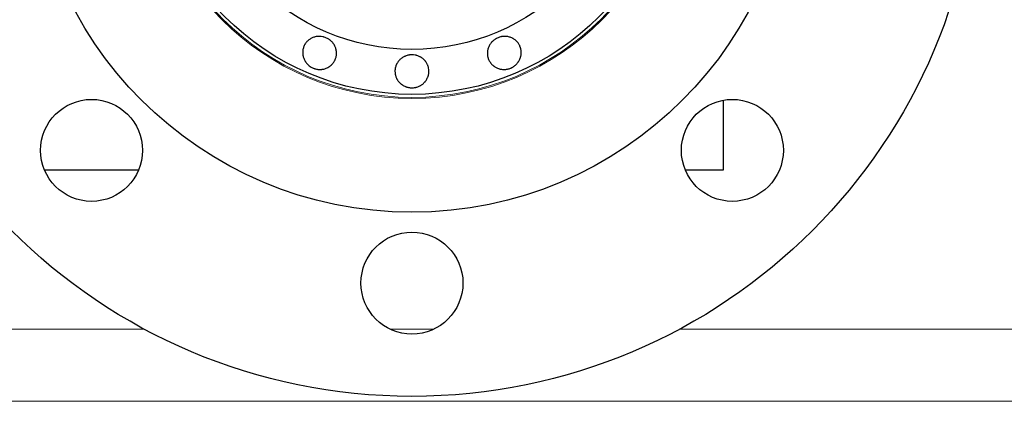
# Model space of a CAD drawing. Header units: inches. Extents: x 0 to 23760, y -13 to 16800.
# Tile 54 of 207: x 6545 to 6719, y 6306 to 6373. Entities that reach past the tile are written whole.
import ezdxf

# ---------------------------------------------------------------- set-up
doc = ezdxf.new("R2010")
doc.units = ezdxf.units.IN
doc.layers.add('254', color=7, linetype='Continuous', true_color=0xffffff)

msp = doc.modelspace()

# ---------------------------------------------------------------- linework, layer by layer
at = {"layer": '254', "color": 2, "linetype": 'Continuous', "lineweight": 25}
for p, q in [((6668.965, 6346.835), (6668.965, 6359.129)), ((6549.078, 6346.835), (6565.719, 6346.835)), ((6662.213, 6346.835), (6668.965, 6346.835))]:
    msp.add_line(p, q, dxfattribs=at)
at = {"layer": '254', "color": 110, "linetype": 'Continuous', "lineweight": 13}
for p, q in [((6566.744, 6318.69), (6469.97, 6318.69)), ((6617.796, 6318.69), (6610.143, 6318.69)), ((6909.465, 6318.69), (6661.187, 6318.69)), ((6909.465, 6305.963), (6469.97, 6305.963))]:
    msp.add_line(p, q, dxfattribs=at)
at = {"layer": '254', "color": 2, "linetype": 'Continuous', "lineweight": 25}
for centre, radius in [((6613.965, 6406.835), 100), ((6613.965, 6406.835), 67.5), ((6613.965, 6406.835), 46.681), ((6613.965, 6406.835), 38.75), ((6557.397, 6350.266), 9), ((6670.534, 6350.266), 9), ((6613.965, 6326.835), 9)]:
    msp.add_circle(centre, radius, dxfattribs=at)
at = {"layer": '254', "color": 110, "linetype": 'Continuous', "lineweight": 13}
for radius in [47.403, 47.21]:
    msp.add_circle((6613.965, 6406.835), radius, dxfattribs=at)
at = {"layer": '254', "color": 2, "linetype": 'Continuous', "lineweight": 25}
for points, knots in [([(6596.544, 6364.777), (6596.452, 6364.815), (6596.363, 6364.857), (6596.19, 6364.949), (6596.106, 6365), (6595.942, 6365.108), (6595.863, 6365.166), (6595.767, 6365.243), (6595.748, 6365.259), (6595.711, 6365.291), (6595.692, 6365.307), (6595.637, 6365.357), (6595.601, 6365.391), (6595.496, 6365.494), (6595.43, 6365.566), (6595.306, 6365.716), (6595.247, 6365.793), (6595.164, 6365.914), (6595.138, 6365.955), (6595.087, 6366.038), (6595.062, 6366.081), (6594.991, 6366.209), (6594.948, 6366.297), (6594.873, 6366.474), (6594.806, 6366.655), (6594.757, 6366.841), (6594.727, 6366.983), (6594.718, 6367.031), (6594.703, 6367.127), (6594.696, 6367.174), (6594.68, 6367.317), (6594.674, 6367.413), (6594.672, 6367.603), (6594.675, 6367.698), (6594.688, 6367.841), (6594.694, 6367.889), (6594.704, 6367.96), (6594.708, 6367.984), (6594.716, 6368.031), (6594.72, 6368.055), (6594.762, 6368.266), (6594.818, 6368.447), (6594.926, 6368.71), (6594.967, 6368.796), (6595.023, 6368.902), (6595.035, 6368.923), (6595.058, 6368.965), (6595.094, 6369.027), (6595.234, 6369.248), (6595.386, 6369.429), (6595.557, 6369.595), (6595.592, 6369.628), (6595.647, 6369.675), (6595.665, 6369.691), (6595.702, 6369.722), (6595.721, 6369.737), (6595.815, 6369.812), (6595.892, 6369.867), (6596.053, 6369.971), (6596.136, 6370.019), (6596.306, 6370.108), (6596.394, 6370.148), (6596.576, 6370.22), (6596.668, 6370.251), (6596.854, 6370.303), (6596.948, 6370.325), (6597.138, 6370.36), (6597.235, 6370.373), (6597.381, 6370.386), (6597.43, 6370.389), (6597.528, 6370.393), (6597.577, 6370.394), (6597.822, 6370.392), (6598.016, 6370.371), (6598.256, 6370.322), (6598.304, 6370.31), (6598.399, 6370.286), (6598.447, 6370.272), (6598.589, 6370.228), (6598.682, 6370.194), (6598.954, 6370.081), (6599.128, 6369.991), (6599.335, 6369.856), (6599.376, 6369.827), (6599.456, 6369.769), (6599.573, 6369.679), (6599.682, 6369.582), (6599.82, 6369.445), (6599.886, 6369.374), (6599.98, 6369.262), (6600.011, 6369.224), (6600.07, 6369.146), (6600.099, 6369.106), (6600.182, 6368.985), (6600.285, 6368.82), (6600.371, 6368.648), (6600.447, 6368.471), (6600.481, 6368.381), (6600.518, 6368.266), (6600.525, 6368.242), (6600.538, 6368.196), (6600.558, 6368.126), (6600.575, 6368.056), (6600.605, 6367.915), (6600.62, 6367.821), (6600.642, 6367.632), (6600.649, 6367.537), (6600.651, 6367.393), (6600.65, 6367.346), (6600.648, 6367.274), (6600.647, 6367.249), (6600.644, 6367.202), (6600.634, 6367.082), (6600.618, 6366.965), (6600.563, 6366.686), (6600.507, 6366.505), (6600.425, 6366.306), (6600.415, 6366.284), (6600.396, 6366.24), (6600.366, 6366.175), (6600.292, 6366.026), (6600.17, 6365.822), (6600.056, 6365.67), (6599.964, 6365.56), (6599.933, 6365.524), (6599.867, 6365.453), (6599.833, 6365.418), (6599.73, 6365.318), (6599.658, 6365.255), (6599.509, 6365.136), (6599.431, 6365.08), (6599.31, 6365.001), (6599.269, 6364.975), (6599.207, 6364.939), (6599.186, 6364.927), (6599.143, 6364.903), (6599.122, 6364.892), (6599.014, 6364.835), (6598.926, 6364.795), (6598.747, 6364.723), (6598.564, 6364.66), (6598.375, 6364.615), (6598.231, 6364.588), (6598.183, 6364.58), (6598.085, 6364.566), (6598.037, 6364.561), (6597.891, 6364.547), (6597.793, 6364.543), (6597.598, 6364.544), (6597.501, 6364.549), (6597.355, 6364.564), (6597.281, 6364.574), (6597.208, 6364.586), (6597.16, 6364.595), (6597.135, 6364.599), (6597.014, 6364.624), (6596.918, 6364.648), (6596.776, 6364.691), (6596.73, 6364.707), (6596.636, 6364.74), (6596.59, 6364.758), (6596.544, 6364.777)], [0, 0, 0, 0, 0.015625, 0.015625, 0.03125, 0.03125, 0.046875, 0.046875, 0.0507813, 0.0507813, 0.0546875, 0.0546875, 0.0625, 0.0625, 0.078125, 0.078125, 0.09375, 0.09375, 0.1015625, 0.1015625, 0.109375, 0.109375, 0.125, 0.125, 0.140625, 0.15625, 0.15625, 0.1640625, 0.1640625, 0.171875, 0.171875, 0.1875, 0.1875, 0.203125, 0.203125, 0.2109375, 0.2109375, 0.2148438, 0.2148438, 0.21875, 0.21875, 0.25, 0.25, 0.265625, 0.265625, 0.2695313, 0.2695313, 0.2734375, 0.28125, 0.3125, 0.3125, 0.3203125, 0.3203125, 0.3242188, 0.3242188, 0.328125, 0.328125, 0.34375, 0.34375, 0.359375, 0.359375, 0.375, 0.375, 0.390625, 0.390625, 0.40625, 0.40625, 0.421875, 0.421875, 0.4296875, 0.4296875, 0.4375, 0.4375, 0.46875, 0.46875, 0.4765625, 0.4765625, 0.484375, 0.484375, 0.5, 0.5, 0.53125, 0.53125, 0.5390625, 0.5390625, 0.546875, 0.5625, 0.5625, 0.578125, 0.578125, 0.5859375, 0.5859375, 0.59375, 0.59375, 0.609375, 0.625, 0.625, 0.640625, 0.640625, 0.6445313, 0.6445313, 0.6484375, 0.65625, 0.65625, 0.671875, 0.671875, 0.6875, 0.6875, 0.6953125, 0.6953125, 0.6992188, 0.6992188, 0.703125, 0.71875, 0.71875, 0.75, 0.75, 0.7539063, 0.7539063, 0.7578125, 0.765625, 0.78125, 0.796875, 0.796875, 0.8046875, 0.8046875, 0.8125, 0.8125, 0.828125, 0.828125, 0.84375, 0.84375, 0.8515625, 0.8515625, 0.8554688, 0.8554688, 0.859375, 0.859375, 0.875, 0.875, 0.890625, 0.90625, 0.90625, 0.9140625, 0.9140625, 0.921875, 0.921875, 0.9375, 0.9375, 0.953125, 0.953125, 0.9609375, 0.9648438, 0.9648438, 0.96875, 0.96875, 0.984375, 0.984375, 0.9921875, 0.9921875, 1, 1, 1, 1]), ([(6631.386, 6364.777), (6631.295, 6364.739), (6631.202, 6364.706), (6631.014, 6364.648), (6630.919, 6364.624), (6630.727, 6364.585), (6630.63, 6364.57), (6630.507, 6364.557), (6630.483, 6364.555), (6630.433, 6364.551), (6630.409, 6364.549), (6630.334, 6364.545), (6630.285, 6364.544), (6630.138, 6364.543), (6630.04, 6364.547), (6629.847, 6364.565), (6629.75, 6364.578), (6629.606, 6364.605), (6629.559, 6364.615), (6629.463, 6364.638), (6629.416, 6364.651), (6629.275, 6364.691), (6629.183, 6364.723), (6629.004, 6364.795), (6628.829, 6364.876), (6628.663, 6364.973), (6628.541, 6365.052), (6628.501, 6365.08), (6628.423, 6365.136), (6628.384, 6365.165), (6628.272, 6365.255), (6628.2, 6365.318), (6628.064, 6365.451), (6627.999, 6365.521), (6627.907, 6365.631), (6627.877, 6365.669), (6627.834, 6365.726), (6627.82, 6365.746), (6627.792, 6365.785), (6627.779, 6365.805), (6627.659, 6365.984), (6627.57, 6366.151), (6627.461, 6366.414), (6627.429, 6366.504), (6627.394, 6366.618), (6627.387, 6366.641), (6627.374, 6366.687), (6627.356, 6366.757), (6627.299, 6367.012), (6627.278, 6367.247), (6627.281, 6367.486), (6627.283, 6367.534), (6627.288, 6367.606), (6627.29, 6367.63), (6627.294, 6367.678), (6627.296, 6367.702), (6627.31, 6367.821), (6627.326, 6367.915), (6627.366, 6368.102), (6627.39, 6368.195), (6627.449, 6368.378), (6627.482, 6368.469), (6627.56, 6368.648), (6627.603, 6368.735), (6627.697, 6368.903), (6627.748, 6368.985), (6627.858, 6369.145), (6627.917, 6369.222), (6628.011, 6369.335), (6628.044, 6369.372), (6628.111, 6369.444), (6628.145, 6369.479), (6628.319, 6369.651), (6628.471, 6369.774), (6628.676, 6369.908), (6628.718, 6369.934), (6628.803, 6369.984), (6628.846, 6370.008), (6628.978, 6370.077), (6629.067, 6370.119), (6629.339, 6370.232), (6629.526, 6370.291), (6629.768, 6370.341), (6629.817, 6370.35), (6629.915, 6370.365), (6629.964, 6370.372), (6630.11, 6370.388), (6630.207, 6370.393), (6630.402, 6370.395), (6630.499, 6370.391), (6630.645, 6370.378), (6630.693, 6370.372), (6630.79, 6370.359), (6630.839, 6370.352), (6630.983, 6370.325), (6631.172, 6370.281), (6631.355, 6370.22), (6631.534, 6370.149), (6631.621, 6370.109), (6631.729, 6370.054), (6631.75, 6370.042), (6631.793, 6370.019), (6631.856, 6369.983), (6631.918, 6369.945), (6632.038, 6369.867), (6632.116, 6369.812), (6632.265, 6369.693), (6632.337, 6369.631), (6632.44, 6369.531), (6632.473, 6369.497), (6632.523, 6369.444), (6632.539, 6369.426), (6632.57, 6369.39), (6632.648, 6369.299), (6632.72, 6369.204), (6632.878, 6368.968), (6632.967, 6368.801), (6633.049, 6368.602), (6633.058, 6368.58), (6633.075, 6368.535), (6633.1, 6368.468), (6633.153, 6368.31), (6633.211, 6368.08), (6633.238, 6367.892), (6633.251, 6367.749), (6633.254, 6367.701), (6633.258, 6367.604), (6633.258, 6367.556), (6633.256, 6367.412), (6633.25, 6367.317), (6633.229, 6367.127), (6633.214, 6367.032), (6633.184, 6366.891), (6633.173, 6366.844), (6633.155, 6366.774), (6633.148, 6366.751), (6633.135, 6366.704), (6633.128, 6366.681), (6633.091, 6366.564), (6633.058, 6366.474), (6632.982, 6366.296), (6632.897, 6366.123), (6632.796, 6365.957), (6632.713, 6365.836), (6632.684, 6365.796), (6632.625, 6365.718), (6632.595, 6365.679), (6632.501, 6365.566), (6632.435, 6365.495), (6632.296, 6365.357), (6632.224, 6365.292), (6632.109, 6365.2), (6632.051, 6365.155), (6631.991, 6365.111), (6631.95, 6365.083), (6631.93, 6365.069), (6631.827, 6365.001), (6631.742, 6364.95), (6631.611, 6364.88), (6631.567, 6364.858), (6631.478, 6364.816), (6631.432, 6364.796), (6631.386, 6364.777)], [0, 0, 0, 0, 0.015625, 0.015625, 0.03125, 0.03125, 0.046875, 0.046875, 0.0507812, 0.0507812, 0.0546875, 0.0546875, 0.0625, 0.0625, 0.078125, 0.078125, 0.09375, 0.09375, 0.1015625, 0.1015625, 0.109375, 0.109375, 0.125, 0.125, 0.140625, 0.15625, 0.15625, 0.1640625, 0.1640625, 0.171875, 0.171875, 0.1875, 0.1875, 0.203125, 0.203125, 0.2109375, 0.2109375, 0.2148437, 0.2148437, 0.21875, 0.21875, 0.25, 0.25, 0.265625, 0.265625, 0.2695312, 0.2695312, 0.2734375, 0.28125, 0.3125, 0.3125, 0.3203125, 0.3203125, 0.3242187, 0.3242187, 0.328125, 0.328125, 0.34375, 0.34375, 0.359375, 0.359375, 0.375, 0.375, 0.390625, 0.390625, 0.40625, 0.40625, 0.421875, 0.421875, 0.4296875, 0.4296875, 0.4375, 0.4375, 0.46875, 0.46875, 0.4765625, 0.4765625, 0.484375, 0.484375, 0.5, 0.5, 0.53125, 0.53125, 0.5390625, 0.5390625, 0.546875, 0.546875, 0.5625, 0.5625, 0.578125, 0.578125, 0.5859375, 0.5859375, 0.59375, 0.59375, 0.609375, 0.625, 0.625, 0.640625, 0.640625, 0.6445312, 0.6445312, 0.6484375, 0.65625, 0.65625, 0.671875, 0.671875, 0.6875, 0.6875, 0.6953125, 0.6953125, 0.6992187, 0.6992187, 0.703125, 0.71875, 0.71875, 0.75, 0.75, 0.7539062, 0.7539062, 0.7578125, 0.765625, 0.78125, 0.796875, 0.796875, 0.8046875, 0.8046875, 0.8125, 0.8125, 0.828125, 0.828125, 0.84375, 0.84375, 0.8515625, 0.8515625, 0.8554687, 0.8554687, 0.859375, 0.859375, 0.875, 0.875, 0.890625, 0.90625, 0.90625, 0.9140625, 0.9140625, 0.921875, 0.921875, 0.9375, 0.9375, 0.953125, 0.953125, 0.9609375, 0.9648437, 0.9648437, 0.96875, 0.96875, 0.984375, 0.984375, 0.9921875, 0.9921875, 1, 1, 1, 1]), ([(6613.965, 6361.311), (6613.866, 6361.311), (6613.767, 6361.316), (6613.572, 6361.335), (6613.475, 6361.35), (6613.283, 6361.387), (6613.187, 6361.41), (6613.069, 6361.445), (6613.045, 6361.452), (6612.998, 6361.468), (6612.975, 6361.476), (6612.905, 6361.5), (6612.859, 6361.518), (6612.723, 6361.573), (6612.634, 6361.615), (6612.462, 6361.705), (6612.378, 6361.754), (6612.255, 6361.834), (6612.215, 6361.862), (6612.136, 6361.919), (6612.097, 6361.949), (6611.982, 6362.041), (6611.909, 6362.105), (6611.771, 6362.24), (6611.641, 6362.381), (6611.524, 6362.535), (6611.442, 6362.655), (6611.416, 6362.696), (6611.365, 6362.778), (6611.341, 6362.819), (6611.271, 6362.945), (6611.229, 6363.031), (6611.154, 6363.206), (6611.121, 6363.295), (6611.078, 6363.432), (6611.065, 6363.478), (6611.047, 6363.548), (6611.041, 6363.571), (6611.03, 6363.618), (6611.025, 6363.642), (6610.983, 6363.853), (6610.965, 6364.042), (6610.965, 6364.326), (6610.97, 6364.422), (6610.981, 6364.541), (6610.984, 6364.565), (6610.99, 6364.612), (6610.999, 6364.683), (6611.044, 6364.941), (6611.115, 6365.166), (6611.209, 6365.386), (6611.229, 6365.429), (6611.261, 6365.494), (6611.272, 6365.515), (6611.295, 6365.558), (6611.306, 6365.579), (6611.364, 6365.684), (6611.415, 6365.765), (6611.524, 6365.923), (6611.582, 6365.999), (6611.706, 6366.146), (6611.771, 6366.216), (6611.911, 6366.352), (6611.985, 6366.416), (6612.136, 6366.536), (6612.215, 6366.592), (6612.377, 6366.697), (6612.461, 6366.746), (6612.591, 6366.814), (6612.635, 6366.836), (6612.725, 6366.877), (6612.77, 6366.897), (6612.997, 6366.989), (6613.184, 6367.044), (6613.425, 6367.089), (6613.473, 6367.097), (6613.571, 6367.111), (6613.62, 6367.117), (6613.768, 6367.13), (6613.867, 6367.134), (6614.162, 6367.134), (6614.357, 6367.117), (6614.6, 6367.071), (6614.648, 6367.061), (6614.744, 6367.038), (6614.887, 6367), (6615.025, 6366.952), (6615.206, 6366.878), (6615.294, 6366.838), (6615.423, 6366.77), (6615.466, 6366.747), (6615.551, 6366.697), (6615.593, 6366.672), (6615.716, 6366.592), (6615.874, 6366.479), (6616.019, 6366.352), (6616.157, 6366.218), (6616.223, 6366.148), (6616.301, 6366.055), (6616.317, 6366.037), (6616.347, 6365.999), (6616.392, 6365.942), (6616.434, 6365.883), (6616.516, 6365.765), (6616.566, 6365.684), (6616.659, 6365.518), (6616.701, 6365.432), (6616.758, 6365.301), (6616.776, 6365.256), (6616.801, 6365.189), (6616.809, 6365.166), (6616.825, 6365.12), (6616.862, 6365.007), (6616.891, 6364.892), (6616.947, 6364.613), (6616.965, 6364.425), (6616.965, 6364.209), (6616.965, 6364.185), (6616.964, 6364.137), (6616.961, 6364.066), (6616.949, 6363.899), (6616.915, 6363.665), (6616.868, 6363.481), (6616.825, 6363.344), (6616.81, 6363.298), (6616.776, 6363.208), (6616.758, 6363.163), (6616.702, 6363.031), (6616.659, 6362.945), (6616.567, 6362.778), (6616.517, 6362.696), (6616.435, 6362.577), (6616.407, 6362.538), (6616.363, 6362.48), (6616.348, 6362.461), (6616.318, 6362.423), (6616.303, 6362.404), (6616.225, 6362.311), (6616.159, 6362.24), (6616.021, 6362.104), (6615.876, 6361.977), (6615.719, 6361.863), (6615.596, 6361.783), (6615.555, 6361.757), (6615.47, 6361.707), (6615.427, 6361.683), (6615.297, 6361.615), (6615.209, 6361.573), (6615.028, 6361.5), (6614.936, 6361.467), (6614.795, 6361.425), (6614.724, 6361.406), (6614.652, 6361.389), (6614.604, 6361.379), (6614.579, 6361.374), (6614.458, 6361.35), (6614.36, 6361.336), (6614.213, 6361.321), (6614.163, 6361.318), (6614.065, 6361.313), (6614.015, 6361.311), (6613.965, 6361.311)], [0, 0, 0, 0, 0.015625, 0.015625, 0.03125, 0.03125, 0.046875, 0.046875, 0.0507812, 0.0507812, 0.0546875, 0.0546875, 0.0625, 0.0625, 0.078125, 0.078125, 0.09375, 0.09375, 0.1015625, 0.1015625, 0.109375, 0.109375, 0.125, 0.125, 0.140625, 0.15625, 0.15625, 0.1640625, 0.1640625, 0.171875, 0.171875, 0.1875, 0.1875, 0.203125, 0.203125, 0.2109375, 0.2109375, 0.2148437, 0.2148437, 0.21875, 0.21875, 0.25, 0.25, 0.265625, 0.265625, 0.2695312, 0.2695312, 0.2734375, 0.28125, 0.3125, 0.3125, 0.3203125, 0.3203125, 0.3242187, 0.3242187, 0.328125, 0.328125, 0.34375, 0.34375, 0.359375, 0.359375, 0.375, 0.375, 0.390625, 0.390625, 0.40625, 0.40625, 0.421875, 0.421875, 0.4296875, 0.4296875, 0.4375, 0.4375, 0.46875, 0.46875, 0.4765625, 0.4765625, 0.484375, 0.484375, 0.5, 0.5, 0.53125, 0.53125, 0.5390625, 0.5390625, 0.546875, 0.5625, 0.5625, 0.578125, 0.578125, 0.5859375, 0.5859375, 0.59375, 0.59375, 0.609375, 0.625, 0.625, 0.640625, 0.640625, 0.6445312, 0.6445312, 0.6484375, 0.65625, 0.65625, 0.671875, 0.671875, 0.6875, 0.6875, 0.6953125, 0.6953125, 0.6992187, 0.6992187, 0.703125, 0.71875, 0.71875, 0.75, 0.75, 0.7539062, 0.7539062, 0.7578125, 0.765625, 0.78125, 0.796875, 0.796875, 0.8046875, 0.8046875, 0.8125, 0.8125, 0.828125, 0.828125, 0.84375, 0.84375, 0.8515625, 0.8515625, 0.8554687, 0.8554687, 0.859375, 0.859375, 0.875, 0.875, 0.890625, 0.90625, 0.90625, 0.9140625, 0.9140625, 0.921875, 0.921875, 0.9375, 0.9375, 0.953125, 0.953125, 0.9609375, 0.9648437, 0.9648437, 0.96875, 0.96875, 0.984375, 0.984375, 0.9921875, 0.9921875, 1, 1, 1, 1])]:
    msp.add_open_spline(points, degree=3, knots=knots, dxfattribs=at)

doc.saveas('drawing.dxf')
